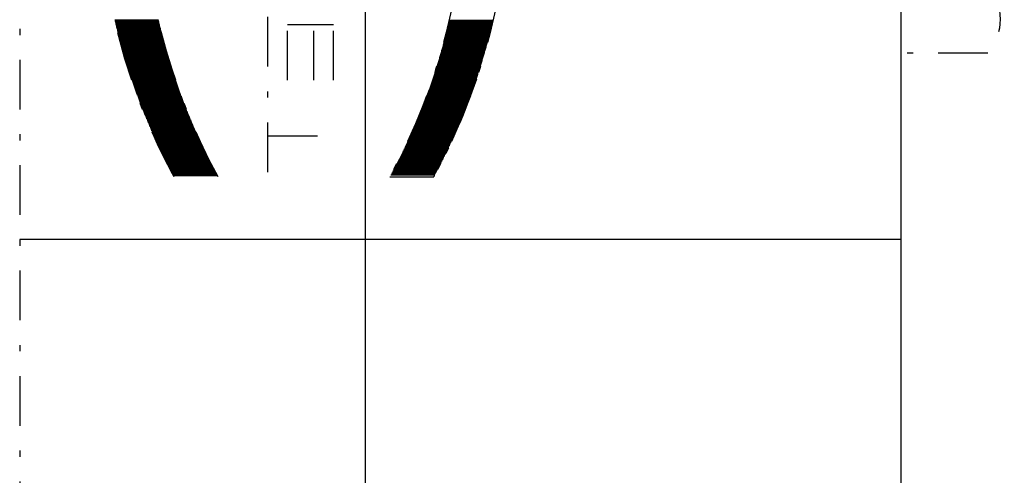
# Model space of a CAD drawing. Extents: x 34439 to 126910, y -74890 to 17912.
# Tile 35 of 256: x 95784 to 95823, y -56887 to -56869. Entities that reach past the tile are written whole.
import ezdxf

# ---------------------------------------------------------------- set-up
doc = ezdxf.new("R2010")
doc.units = 0
doc.header["$MEASUREMENT"] = 0
doc.linetypes.add('DASHDOT', pattern=[8.5, 4, -2, 0.5, -2])
doc.layers.add('gaz', color=1, linetype='Continuous', lineweight=30)
for name, color, linetype in [('LC-002-002-----0', 2, 'DASHDOT'), ('LC-007-002-----0', 1, 'Continuous'), ('LC-010-002-----0', 1, 'Continuous')]:
    doc.layers.add(name, color=color, linetype=linetype)

# ---------------------------------------------------------------- blocks, each defined once
blk = doc.blocks.new('kdk dn40 pn50')
at = {"layer": 'LC-002-002-----0', "color": 3}
for p, q in [((3.801, -11.193), (3.801, -7.653)), ((3.88, -11.211), (3.88, -7.671)), ((3.959, -11.23), (3.959, -7.69)), ((4.039, -11.248), (4.039, -7.708)), ((4.118, -11.267), (4.118, -7.727)), ((4.198, -11.286), (4.198, -7.746)), ((4.277, -11.305), (4.277, -7.765)), ((4.356, -11.324), (4.356, -7.784)), ((4.436, -11.343), (4.436, -7.803)), ((4.515, -11.363), (4.515, -7.823)), ((4.595, -11.383), (4.595, -7.843)), ((4.674, -11.402), (4.674, -7.862)), ((4.754, -11.422), (4.754, -7.882)), ((4.833, -11.442), (4.833, -7.902)), ((4.912, -11.462), (4.912, -7.922)), ((4.992, -11.483), (4.992, -7.943)), ((5.071, -11.503), (5.071, -7.963)), ((5.151, -11.524), (5.151, -7.984)), ((5.23, -11.544), (5.23, -8.004)), ((5.309, -11.565), (5.309, -8.025)), ((5.389, -11.586), (5.389, -8.046)), ((5.468, -11.607), (5.468, -8.067)), ((5.548, -11.629), (5.548, -8.089)), ((5.627, -11.65), (5.627, -8.11)), ((5.706, -11.672), (5.706, -8.132)), ((5.786, -11.693), (5.786, -8.153)), ((5.865, -11.715), (5.865, -8.175)), ((5.945, -11.737), (5.945, -8.197)), ((6.024, -11.759), (6.024, -8.219)), ((6.103, -11.782), (6.103, -8.242)), ((6.183, -11.804), (6.183, -8.264)), ((6.262, -11.827), (6.262, -8.287)), ((6.342, -11.849), (6.342, -8.309)), ((6.421, -11.872), (6.421, -8.332)), ((6.5, -11.895), (6.5, -8.355)), ((6.58, -11.918), (6.58, -8.378)), ((6.659, -11.941), (6.659, -8.401)), ((6.739, -11.965), (6.739, -8.425)), ((6.818, -11.988), (6.818, -8.448)), ((6.898, -12.012), (6.898, -8.472)), ((6.977, -12.036), (6.977, -8.496)), ((7.056, -12.06), (7.056, -8.52)), ((7.136, -12.084), (7.136, -8.544)), ((7.215, -12.108), (7.215, -8.568)), ((7.295, -12.133), (7.295, -8.593)), ((7.374, -12.157), (7.374, -8.617)), ((7.453, -12.182), (7.453, -8.642)), ((7.533, -12.207), (7.533, -8.667)), ((7.612, -12.232), (7.612, -8.692)), ((7.692, -12.257), (7.692, -8.717)), ((7.771, -12.282), (7.771, -8.742)), ((7.85, -12.308), (7.85, -8.768)), ((7.93, -12.333), (7.93, -8.793)), ((8.009, -12.359), (8.009, -8.819)), ((8.089, -12.385), (8.089, -8.845)), ((8.168, -12.411), (8.168, -8.871)), ((8.247, -12.437), (8.247, -8.897)), ((8.327, -12.463), (8.327, -8.923)), ((8.406, -12.49), (8.406, -8.95)), ((8.486, -12.516), (8.486, -8.976)), ((8.565, -12.543), (8.565, -9.003)), ((8.644, -12.57), (8.644, -9.03)), ((8.724, -12.597), (8.724, -9.057)), ((8.803, -12.624), (8.803, -9.084)), ((8.883, -12.652), (8.883, -9.112)), ((8.962, -12.679), (8.962, -9.139)), ((9.042, -12.707), (9.042, -9.167)), ((9.121, -12.735), (9.121, -9.195)), ((9.2, -12.763), (9.2, -9.223)), ((9.28, -12.791), (9.28, -9.251)), ((9.359, -12.819), (9.359, -9.279)), ((9.439, -12.847), (9.439, -9.307)), ((9.518, -12.876), (9.518, -9.336)), ((9.597, -12.905), (9.597, -9.365)), ((9.677, -12.934), (9.677, -9.394)), ((9.756, -12.963), (9.756, -9.423)), ((9.836, -12.992), (9.836, -9.452)), ((9.915, -13.021), (9.915, -9.481)), ((9.994, -13.051), (9.994, -9.511)), ((10.074, -13.08), (10.074, -9.54)), ((10.153, -13.11), (10.153, -9.57)), ((10.233, -13.14), (10.233, -9.6)), ((10.312, -13.17), (10.312, -9.63)), ((10.391, -13.2), (10.391, -9.66)), ((10.471, -13.231), (10.471, -9.691)), ((10.55, -13.261), (10.55, -9.721)), ((10.63, -13.292), (10.63, -9.752)), ((10.709, -13.323), (10.709, -9.783)), ((10.788, -13.354), (10.788, -9.814)), ((10.868, -13.385), (10.868, -9.845)), ((10.947, -13.416), (10.947, -9.876)), ((11.027, -13.448), (11.027, -9.908)), ((11.106, -13.48), (11.106, -9.94)), ((11.186, -13.511), (11.186, -9.971)), ((11.265, -13.543), (11.265, -10.003)), ((11.344, -13.575), (11.344, -10.035)), ((11.424, -13.608), (11.424, -10.068)), ((11.503, -13.64), (11.503, -10.1)), ((11.583, -13.673), (11.583, -10.133)), ((11.662, -13.706), (11.662, -10.166)), ((11.741, -13.738), (11.741, -10.198)), ((11.821, -13.772), (11.821, -10.232)), ((11.9, -13.805), (11.9, -10.265)), ((11.98, -13.838), (11.98, -10.298)), ((12.059, -13.872), (12.059, -10.332)), ((12.138, -13.906), (12.138, -10.366)), ((12.218, -13.939), (12.218, -10.399)), ((12.297, -13.974), (12.297, -10.434)), ((12.377, -14.008), (12.377, -10.468)), ((12.456, -14.042), (12.456, -10.502)), ((12.535, -14.077), (12.535, -10.537)), ((12.615, -14.111), (12.615, -10.571)), ((12.694, -14.146), (12.694, -10.606)), ((12.774, -14.181), (12.774, -10.641)), ((12.853, -14.217), (12.853, -10.677)), ((12.932, -14.252), (12.932, -10.712)), ((13.012, -14.287), (13.012, -10.747)), ((13.091, -14.323), (13.091, -10.783)), ((13.171, -14.359), (13.171, -10.819)), ((13.25, -14.395), (13.25, -10.855)), ((13.33, -14.431), (13.33, -10.891)), ((13.409, -14.468), (13.409, -10.928)), ((13.488, -14.504), (13.488, -10.964)), ((13.568, -14.541), (13.568, -11.001)), ((13.647, -14.578), (13.647, -11.038)), ((13.727, -14.615), (13.727, -11.075)), ((13.806, -14.652), (13.806, -11.112)), ((13.885, -14.69), (13.885, -11.15)), ((13.965, -14.727), (13.965, -11.187)), ((14.044, -14.765), (14.044, -11.225)), ((14.124, -14.803), (14.124, -11.263)), ((14.203, -14.841), (14.203, -11.301)), ((14.282, -14.879), (14.282, -11.339)), ((14.362, -14.918), (14.362, -11.378)), ((14.441, -14.956), (14.441, -11.416)), ((14.521, -14.995), (14.521, -11.455)), ((14.6, -15.034), (14.6, -11.494)), ((14.679, -15.073), (14.679, -11.533)), ((14.759, -15.112), (14.759, -11.572)), ((14.838, -15.152), (14.838, -11.612)), ((14.918, -15.191), (14.918, -11.651)), ((14.997, -15.231), (14.997, -11.691)), ((15.076, -15.271), (15.076, -11.731)), ((15.156, -15.311), (15.156, -11.771)), ((15.235, -15.352), (15.235, -11.812)), ((15.315, -15.392), (15.315, -11.852)), ((15.394, -15.433), (15.394, -11.893)), ((15.474, -15.474), (15.474, -11.934)), ((15.553, -15.515), (15.553, -11.975)), ((15.632, -15.556), (15.632, -12.016)), ((15.712, -15.598), (15.712, -12.058)), ((15.791, -15.639), (15.791, -12.099)), ((15.871, -15.681), (15.871, -12.141)), ((15.95, -15.723), (15.95, -12.183)), ((16.029, -15.765), (16.029, -12.225)), ((16.109, -15.808), (16.109, -12.268)), ((16.188, -15.85), (16.188, -12.31)), ((16.268, -15.893), (16.268, -12.353)), ((16.347, -15.936), (16.347, -12.396)), ((16.047, -19.995), (-31.085, -19.995)), ((13.142, -19.995), (13.142, -25.963)), ((8.653, -21.579), (4.165, -21.579)), ((4.165, -21.579), (4.165, -25.276)), ((8.653, -23.692), (4.165, -23.692)), ((8.653, -25.276), (4.165, -25.276)), ((15.871, -30.118), (15.871, -33.658)), ((15.95, -30.076), (15.95, -33.616)), ((16.029, -30.034), (16.029, -33.574)), ((16.109, -29.991), (16.109, -33.531)), ((16.188, -29.949), (16.188, -33.489)), ((16.268, -29.906), (16.268, -33.446)), ((16.426, -29.82), (16.426, -33.36)), ((14.282, -30.92), (14.282, -34.46)), ((14.362, -30.882), (14.362, -34.422)), ((14.441, -30.843), (14.441, -34.383)), ((14.521, -30.804), (14.521, -34.344)), ((14.6, -30.765), (14.6, -34.305)), ((14.679, -30.726), (14.679, -34.266)), ((14.759, -30.687), (14.759, -34.227)), ((14.838, -30.647), (14.838, -34.187)), ((14.918, -30.608), (14.918, -34.148)), ((14.997, -30.568), (14.997, -34.108)), ((15.076, -30.528), (15.076, -34.068)), ((15.156, -30.488), (15.156, -34.028)), ((15.235, -30.447), (15.235, -33.987)), ((15.315, -30.407), (15.315, -33.947)), ((15.394, -30.366), (15.394, -33.906)), ((15.474, -30.325), (15.474, -33.865)), ((15.553, -30.284), (15.553, -33.824)), ((15.632, -30.243), (15.632, -33.783)), ((15.712, -30.201), (15.712, -33.741)), ((15.791, -30.16), (15.791, -33.7)), ((12.535, -31.722), (12.535, -35.262)), ((12.615, -31.688), (12.615, -35.228)), ((12.694, -31.653), (12.694, -35.193)), ((12.774, -31.618), (12.774, -35.158)), ((12.853, -31.583), (12.853, -35.123)), ((12.932, -31.547), (12.932, -35.087)), ((13.012, -31.512), (13.012, -35.052)), ((13.091, -31.476), (13.091, -35.016)), ((13.171, -31.44), (13.171, -34.98)), ((13.25, -31.404), (13.25, -34.944)), ((13.33, -31.368), (13.33, -34.908)), ((13.409, -31.331), (13.409, -34.871)), ((13.488, -31.295), (13.488, -34.835)), ((13.568, -31.258), (13.568, -34.798)), ((13.647, -31.221), (13.647, -34.761)), ((13.727, -31.184), (13.727, -34.724)), ((13.806, -31.147), (13.806, -34.687)), ((13.885, -31.11), (13.885, -34.65)), ((13.965, -31.072), (13.965, -34.612)), ((14.044, -31.034), (14.044, -34.574)), ((14.124, -30.996), (14.124, -34.536)), ((14.203, -30.958), (14.203, -34.498)), ((10.63, -32.507), (10.63, -36.047)), ((10.709, -32.476), (10.709, -36.016)), ((10.788, -32.445), (10.788, -35.985)), ((10.868, -32.414), (10.868, -35.954)), ((10.947, -32.383), (10.947, -35.923)), ((11.027, -32.351), (11.027, -35.891)), ((11.106, -32.32), (11.106, -35.86)), ((11.186, -32.288), (11.186, -35.828)), ((11.265, -32.256), (11.265, -35.796)), ((11.344, -32.224), (11.344, -35.764)), ((11.424, -32.191), (11.424, -35.731)), ((11.503, -32.159), (11.503, -35.699)), ((11.583, -32.126), (11.583, -35.666)), ((11.662, -32.094), (11.662, -35.634)), ((11.741, -32.061), (11.741, -35.601)), ((11.821, -32.028), (11.821, -35.568)), ((11.9, -31.994), (11.9, -35.534)), ((11.98, -31.961), (11.98, -35.501)), ((12.059, -31.927), (12.059, -35.467)), ((12.138, -31.894), (12.138, -35.434)), ((12.218, -31.86), (12.218, -35.4)), ((12.297, -31.826), (12.297, -35.366)), ((12.377, -31.791), (12.377, -35.331)), ((12.456, -31.757), (12.456, -35.297)), ((8.406, -33.309), (8.406, -36.849)), ((8.486, -33.283), (8.486, -36.823)), ((8.565, -33.256), (8.565, -36.796)), ((8.644, -33.229), (8.644, -36.769)), ((8.724, -33.202), (8.724, -36.742)), ((8.803, -33.175), (8.803, -36.715)), ((8.883, -33.147), (8.883, -36.687)), ((8.962, -33.12), (8.962, -36.66)), ((9.042, -33.092), (9.042, -36.632)), ((9.121, -33.064), (9.121, -36.604)), ((9.2, -33.036), (9.2, -36.576)), ((9.28, -33.008), (9.28, -36.548)), ((9.359, -32.98), (9.359, -36.52)), ((9.439, -32.952), (9.439, -36.492)), ((9.518, -32.923), (9.518, -36.463)), ((9.597, -32.894), (9.597, -36.434)), ((9.677, -32.866), (9.677, -36.406)), ((9.756, -32.837), (9.756, -36.377)), ((9.836, -32.807), (9.836, -36.347)), ((9.915, -32.778), (9.915, -36.318)), ((9.994, -32.749), (9.994, -36.289)), ((10.074, -32.719), (10.074, -36.259)), ((10.153, -32.689), (10.153, -36.229)), ((10.233, -32.659), (10.233, -36.199)), ((10.312, -32.629), (10.312, -36.169)), ((10.391, -32.599), (10.391, -36.139)), ((10.471, -32.568), (10.471, -36.108)), ((10.55, -32.538), (10.55, -36.078)), ((5.786, -34.106), (5.786, -37.646)), ((5.865, -34.084), (5.865, -37.624)), ((5.945, -34.062), (5.945, -37.602)), ((6.024, -34.04), (6.024, -37.58)), ((6.103, -34.018), (6.103, -37.558)), ((6.183, -33.995), (6.183, -37.535)), ((6.262, -33.973), (6.262, -37.513)), ((6.342, -33.95), (6.342, -37.49)), ((6.421, -33.927), (6.421, -37.467)), ((6.5, -33.904), (6.5, -37.444)), ((6.58, -33.881), (6.58, -37.421)), ((6.659, -33.858), (6.659, -37.398)), ((6.739, -33.834), (6.739, -37.374)), ((6.818, -33.811), (6.818, -37.351)), ((6.898, -33.787), (6.898, -37.327)), ((6.977, -33.763), (6.977, -37.303)), ((7.056, -33.739), (7.056, -37.279)), ((7.136, -33.715), (7.136, -37.255)), ((7.215, -33.691), (7.215, -37.231)), ((7.295, -33.666), (7.295, -37.206)), ((7.374, -33.642), (7.374, -37.182)), ((7.453, -33.617), (7.453, -37.157)), ((7.533, -33.592), (7.533, -37.132)), ((7.612, -33.567), (7.612, -37.107)), ((7.692, -33.542), (7.692, -37.082)), ((7.771, -33.517), (7.771, -37.057)), ((7.85, -33.491), (7.85, -37.031)), ((7.93, -33.466), (7.93, -37.006)), ((8.009, -33.44), (8.009, -36.98)), ((8.089, -33.414), (8.089, -36.954)), ((8.168, -33.388), (8.168, -36.928)), ((8.247, -33.362), (8.247, -36.902)), ((8.327, -33.336), (8.327, -36.876)), ((3.801, -34.606), (3.801, -38.146)), ((3.88, -34.588), (3.88, -38.128)), ((3.959, -34.57), (3.959, -38.11)), ((4.039, -34.551), (4.039, -38.091)), ((4.118, -34.532), (4.118, -38.072)), ((4.198, -34.513), (4.198, -38.053)), ((4.277, -34.494), (4.277, -38.034)), ((4.356, -34.475), (4.356, -38.015)), ((4.436, -34.456), (4.436, -37.996)), ((4.515, -34.436), (4.515, -37.976)), ((4.595, -34.417), (4.595, -37.957)), ((4.674, -34.397), (4.674, -37.937)), ((4.754, -34.377), (4.754, -37.917)), ((4.833, -34.357), (4.833, -37.897)), ((4.912, -34.337), (4.912, -37.877)), ((4.992, -34.316), (4.992, -37.856)), ((5.071, -34.296), (5.071, -37.836)), ((5.151, -34.275), (5.151, -37.815)), ((5.23, -34.255), (5.23, -37.795)), ((5.309, -34.234), (5.309, -37.774)), ((5.389, -34.213), (5.389, -37.753)), ((5.468, -34.192), (5.468, -37.732)), ((5.548, -34.17), (5.548, -37.71)), ((5.627, -34.149), (5.627, -37.689)), ((5.706, -34.127), (5.706, -37.667))]:
    blk.add_line(p, q, dxfattribs=at)
at = {"layer": 'LC-002-002-----0', "color": 1}
blk.add_line((6.47, -78), (6.47, -71), dxfattribs=at)
at = {"layer": 'LC-002-002-----0', "color": 3}
for centre, start, end in [((-7.396, -56.233), 61.45519, 108.5761), ((-7.396, -56.233), 61.45519, 71.32759), ((-7.396, -59.773), 61.45519, 118.54481), ((-7.396, 13.973), 241.45519, 298.54481), ((-7.396, 13.973), 241.45519, 298.54481), ((-7.396, 10.433), 241.45519, 298.54481), ((-7.396, 10.433), 288.67241, 298.54481)]:
    blk.add_arc(centre, 49.853, start, end, dxfattribs=at)
at = {"layer": 'LC-002-002-----0', "color": 1}
blk.add_arc((3.727, -74.74), 4.26, 229.93201, 310.06799, dxfattribs=at)
at = {"layer": 'LC-007-002-----0'}
for p, q in [((21.5, -71), (21.5, 0)), ((-21.5, -71), (42.5, -71))]:
    blk.add_line(p, q, dxfattribs=at)
at = {"layer": 'LC-010-002-----0', "color": 2, "linetype": 'DASHDOT'}
blk.add_line((-120.5, 0), (120.5, 0), dxfattribs=at)

msp = doc.modelspace()

# ---------------------------------------------------------------- linework, layer by layer
at = {"layer": 'gaz'}
msp.add_line((95797.665, -56771.189), (95797.665, -57563.16), dxfattribs=at)

# ---------------------------------------------------------------- block references
at = {"linetype": 'Continuous', "xscale": -0.5, "yscale": 0.5, "zscale": 2, "rotation": 89.99999999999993}
msp.add_blockref('kdk dn40 pn50', (95783.753, -56866.984), dxfattribs=at)

doc.saveas('drawing.dxf')
